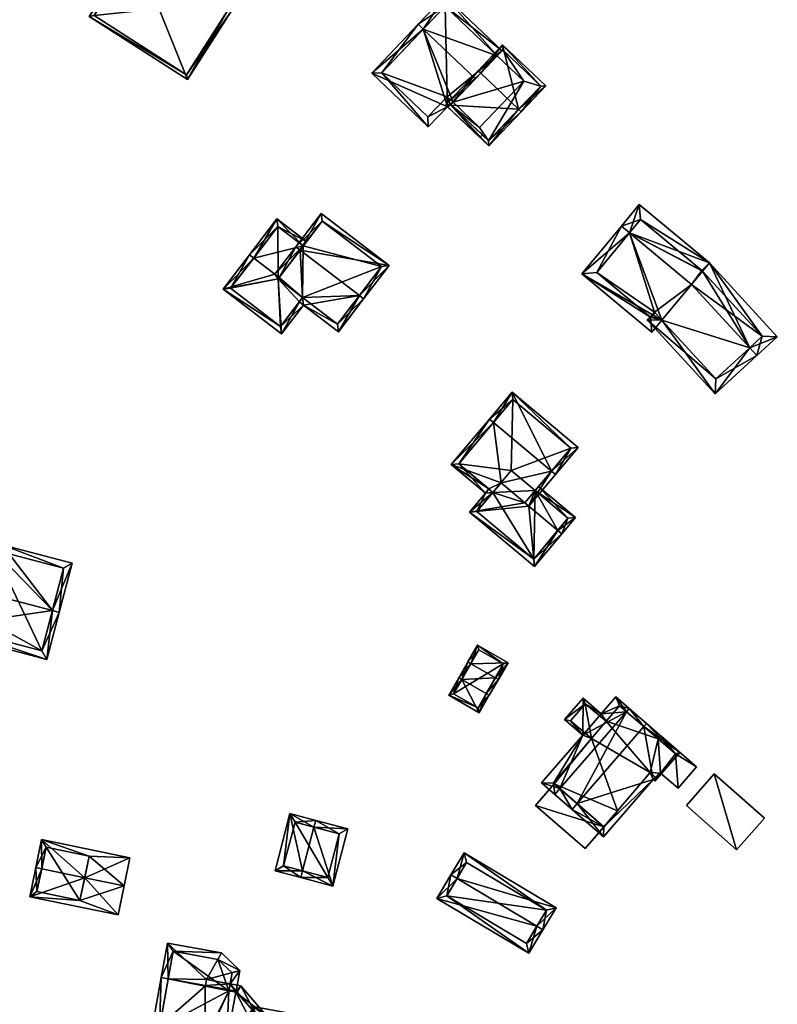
# Model space of a CAD drawing. Header units: inches. Extents: x 2685601 to 2690022, y 1235992 to 1239010.
# Tile 235 of 256: x 2688657 to 2688763, y 1238351 to 1238490. Entities that reach past the tile are written whole.
import ezdxf

# ---------------------------------------------------------------- set-up
doc = ezdxf.new("R2010")
doc.units = ezdxf.units.IN
doc.header["$MEASUREMENT"] = 0
doc.layers.add('Gebaeude Einzelhaus', color=10, linetype='Continuous')
doc.layers.add('Offenes Gebaeude', color=10, linetype='Continuous')

msp = doc.modelspace()

# ---------------------------------------------------------------- meshes
at = {"layer": 'Gebaeude Einzelhaus'}
mesh = msp.add_polyface(dxfattribs=at)
corners = [(2688673.098, 1238499.68, 509.58), (2688666.568, 1238490.429, 504.681), (2688680.408, 1238481.55, 504.681), (2688672.676, 1238499.951, 509.579), (2688686.096, 1238491.343, 509.58), (2688686.516, 1238491.073, 509.58), (2688687.631, 1238492.81, 504.681), (2688673.791, 1238501.689, 504.681), (2688680.256, 1238482.241, 504.897), (2688686.94, 1238492.659, 505.868), (2688673.943, 1238500.998, 505.866), (2688667.259, 1238490.58, 504.898), (2688686.94, 1238492.659, 497.713), (2688673.943, 1238500.998, 497.713), (2688667.259, 1238490.58, 497.713), (2688680.256, 1238482.241, 497.713)]
mesh.append_faces([[corners[k] for k in face] for face in [(11, 8, 1), (0, 11, 3), (10, 0, 3), (3, 11, 1), (7, 10, 3), (9, 10, 6), (6, 10, 7), (8, 4, 5), (5, 4, 9), (5, 9, 6), (1, 8, 2), (2, 8, 5), (0, 7, 3), (5, 6, 4), (4, 6, 0), (0, 6, 7), (0, 2, 4), (4, 2, 5), (3, 1, 0), (0, 1, 2)]], dxfattribs={"color": 13})
mesh.append_faces([[corners[k] for k in face] for face in [(12, 15, 14), (12, 14, 13), (8, 15, 12), (8, 12, 4), (4, 12, 9), (14, 15, 8), (11, 14, 8), (13, 14, 11), (0, 13, 11), (10, 13, 0), (12, 13, 10), (9, 12, 10)]], dxfattribs={"color": 41})
mesh = msp.add_polyface(dxfattribs=at)
corners = [(2688713.6, 1238488.645, 510.992), (2688720.93, 1238481.672, 510.992), (2688724, 1238484.899, 508.541), (2688716.635, 1238493.286, 507.991), (2688724.69, 1238485.624, 507.991), (2688712.875, 1238489.335, 510.992), (2688717.006, 1238477.735, 509.236), (2688706.334, 1238482.458, 507.991), (2688714.295, 1238474.885, 507.991), (2688717.445, 1238478.008, 509.394), (2688721.571, 1238473.394, 509.236), (2688717.79, 1238478.37, 509.552), (2688721.915, 1238473.756, 509.394), (2688716.67, 1238491.873, 508.541), (2688714.26, 1238476.299, 508.308), (2688716.971, 1238479.149, 509.552), (2688707.748, 1238482.493, 508.307), (2688716.67, 1238491.873, 499.692), (2688724, 1238484.899, 499.692), (2688707.748, 1238482.493, 499.692), (2688714.26, 1238476.299, 499.692), (2688716.971, 1238479.149, 499.692), (2688717.79, 1238478.37, 499.692), (2688727.746, 1238481.336, 499.692), (2688721.536, 1238474.806, 499.692)]
mesh.append_faces([[corners[k] for k in face] for face in [(10, 9, 12), (9, 15, 11), (16, 5, 0), (16, 7, 5), (14, 8, 16), (16, 8, 7), (10, 6, 9), (9, 6, 15), (15, 6, 14), (14, 6, 8), (4, 13, 3), (3, 13, 5), (5, 13, 0), (4, 2, 13), (0, 11, 1), (9, 10, 12), (0, 6, 11), (11, 6, 9), (9, 6, 10), (5, 7, 0), (0, 7, 6), (6, 7, 8), (0, 3, 5), (0, 2, 3), (3, 2, 4), (0, 1, 2)]], dxfattribs={"color": 13})
mesh.append_faces([[corners[k] for k in face] for face in [(18, 21, 17), (17, 21, 19), (19, 21, 20), (18, 22, 21), (18, 23, 22), (22, 23, 24), (21, 22, 15), (15, 22, 11), (15, 14, 21), (21, 14, 20), (14, 16, 20), (20, 16, 19), (0, 19, 16), (0, 17, 19), (0, 13, 17), (17, 2, 18), (17, 13, 2)]], dxfattribs={"color": 41})
mesh = msp.add_polyface(dxfattribs=at)
corners = [(2688721.68, 1238482.46, 512.099), (2688724.769, 1238486.431, 509.255), (2688721.319, 1238482.804, 512.099), (2688727.022, 1238477.378, 512.099), (2688730.835, 1238480.661, 509.255), (2688727.384, 1238477.034, 512.099), (2688716.739, 1238477.99, 509.255), (2688722.805, 1238472.219, 509.255), (2688730.128, 1238480.644, 509.539), (2688724.786, 1238485.725, 509.539), (2688717.445, 1238478.008, 509.469), (2688722.788, 1238472.926, 509.469), (2688724.786, 1238485.725, 499.692), (2688730.128, 1238480.644, 499.692), (2688717.79, 1238478.37, 509.552), (2688717.445, 1238478.008, 509.394), (2688724, 1238484.899, 508.541), (2688720.93, 1238481.672, 510.992), (2688724, 1238484.899, 499.692), (2688717.79, 1238478.37, 499.692), (2688717.445, 1238478.008, 499.692), (2688722.788, 1238472.926, 499.692), (2688721.536, 1238474.806, 499.692), (2688727.746, 1238481.336, 499.692)]
mesh.append_faces([[corners[k] for k in face] for face in [(11, 3, 5), (5, 3, 8), (10, 11, 7), (7, 11, 5), (6, 10, 7), (0, 10, 2), (9, 0, 2), (2, 10, 6), (8, 9, 1), (1, 9, 2), (5, 8, 4), (4, 8, 1), (3, 7, 5), (2, 6, 0), (0, 6, 3), (3, 6, 7), (4, 3, 5), (4, 1, 3), (3, 1, 0), (0, 1, 2)]], dxfattribs={"color": 13})
mesh.append_faces([[corners[k] for k in face] for face in [(13, 23, 12), (12, 23, 18), (22, 20, 19), (13, 21, 23), (23, 21, 22), (22, 21, 20), (8, 11, 13), (13, 11, 21), (8, 3, 11), (11, 15, 21), (21, 15, 20), (11, 10, 15), (15, 19, 20), (15, 14, 19), (16, 12, 18), (16, 9, 12), (14, 0, 17), (17, 0, 16), (16, 0, 9), (15, 10, 14), (14, 10, 0), (9, 8, 12), (12, 8, 13)]], dxfattribs={"color": 41})
mesh = msp.add_polyface(dxfattribs=at)
corners = [(2688742.644, 1238459.972, 513.772), (2688753.878, 1238455.766, 512.192), (2688744.008, 1238463.963, 512.192), (2688752.911, 1238454.602, 512.799), (2688741.49, 1238460.93, 513.772), (2688751.36, 1238452.734, 513.772), (2688759.56, 1238443.815, 513.772), (2688760.575, 1238442.711, 513.772), (2688763.45, 1238445.355, 512.192), (2688744.204, 1238461.85, 512.793), (2688761.331, 1238445.444, 512.799), (2688752.844, 1238454.675, 512.793), (2688747.182, 1238447.702, 511.168), (2688735.911, 1238454.213, 510.296), (2688745.783, 1238446.016, 510.296), (2688738.024, 1238454.409, 510.893), (2688745.586, 1238448.129, 510.893), (2688746.158, 1238448.816, 511.249), (2688746.232, 1238448.736, 511.168), (2688745.632, 1238448.185, 510.841), (2688745.586, 1238448.129, 510.812), (2688745.128, 1238447.721, 510.566), (2688745.579, 1238448.135, 510.812), (2688754.7, 1238437.31, 510.566), (2688754.789, 1238439.429, 511.168), (2688759.56, 1238443.815, 499.621), (2688761.331, 1238445.444, 499.621), (2688752.844, 1238454.675, 499.621), (2688744.204, 1238461.85, 499.621), (2688742.644, 1238459.972, 499.621), (2688751.36, 1238452.734, 499.621), (2688738.024, 1238454.409, 499.621), (2688745.586, 1238448.129, 499.621), (2688746.158, 1238448.816, 499.621), (2688747.182, 1238447.702, 499.621), (2688754.789, 1238439.429, 499.621)]
mesh.append_faces([[corners[k] for k in face] for face in [(20, 21, 22), (21, 24, 23), (23, 24, 7), (7, 24, 6), (20, 12, 21), (21, 12, 24), (20, 19, 12), (12, 19, 18), (12, 6, 5), (12, 23, 6), (6, 23, 7), (12, 21, 23), (12, 20, 21), (21, 20, 22), (12, 19, 20), (12, 18, 19), (13, 16, 14), (14, 16, 12), (12, 16, 17), (4, 15, 13), (13, 15, 16), (4, 0, 15), (0, 12, 5), (4, 13, 0), (0, 13, 12), (12, 13, 14), (7, 10, 8), (6, 10, 7), (4, 9, 0), (2, 9, 4), (11, 9, 1), (3, 11, 1), (10, 3, 1), (8, 10, 1), (1, 9, 2), (6, 3, 5), (6, 1, 3), (6, 8, 1), (6, 7, 8), (3, 0, 5), (0, 2, 4), (3, 1, 0), (0, 1, 2)]], dxfattribs={"color": 13})
mesh.append_faces([[corners[k] for k in face] for face in [(34, 25, 35), (34, 30, 25), (6, 24, 25), (25, 24, 35), (12, 35, 24), (12, 34, 35), (29, 33, 31), (31, 33, 32), (29, 30, 33), (33, 30, 34), (12, 33, 34), (12, 17, 33), (17, 20, 33), (33, 20, 32), (17, 16, 20), (31, 20, 15), (15, 20, 16), (31, 32, 20), (15, 29, 31), (15, 0, 29), (27, 29, 28), (27, 30, 29), (27, 26, 30), (30, 26, 25), (0, 9, 29), (29, 9, 28), (9, 11, 28), (28, 11, 27), (3, 27, 11), (3, 26, 27), (3, 10, 26), (10, 25, 26), (10, 6, 25)]], dxfattribs={"color": 41})
mesh = msp.add_polyface(dxfattribs=at)
corners = [(2688696.702, 1238458.151, 502.668), (2688697.158, 1238458.746, 502.328), (2688692.996, 1238461.934, 502.328), (2688689.726, 1238456.43, 505.21), (2688689.131, 1238456.886, 505.21), (2688692.697, 1238454.156, 505.209), (2688693.292, 1238453.7, 505.21), (2688685.42, 1238452.04, 502.441), (2688693.149, 1238453.513, 505.103), (2688693.629, 1238445.753, 502.441), (2688696.147, 1238450.272, 504.762), (2688696.741, 1238449.816, 504.763), (2688696.602, 1238450.868, 505.103), (2688686.471, 1238452.18, 502.781), (2688693.49, 1238446.804, 502.781), (2688693.136, 1238460.883, 502.668), (2688696.603, 1238450.868, 494.878), (2688693.49, 1238446.804, 494.878), (2688693.136, 1238460.883, 494.878), (2688696.702, 1238458.151, 494.878), (2688686.471, 1238452.18, 494.878), (2688693.149, 1238453.513, 494.878)]
mesh.append_faces([[corners[k] for k in face] for face in [(15, 1, 0), (15, 2, 1), (15, 4, 2), (15, 3, 4), (9, 14, 11), (11, 14, 10), (13, 4, 3), (9, 7, 14), (14, 7, 13), (13, 7, 4), (5, 8, 6), (8, 10, 12), (8, 9, 10), (10, 9, 11), (3, 7, 5), (5, 7, 8), (8, 7, 9), (3, 4, 7), (0, 5, 6), (0, 3, 5), (0, 2, 3), (3, 2, 4), (0, 1, 2)]], dxfattribs={"color": 13})
mesh.append_faces([[corners[k] for k in face] for face in [(19, 21, 18), (18, 21, 20), (20, 21, 17), (17, 21, 16), (14, 13, 17), (17, 13, 20), (3, 20, 13), (3, 18, 20), (3, 15, 18), (18, 0, 19), (18, 15, 0), (10, 16, 12), (10, 14, 16), (16, 14, 17)]], dxfattribs={"color": 41})
mesh = msp.add_polyface(dxfattribs=at)
corners = [(2688693.292, 1238453.7, 505.21), (2688695.656, 1238458.02, 507.417), (2688692.697, 1238454.156, 505.209), (2688696.252, 1238457.564, 507.417), (2688696.602, 1238450.868, 505.103), (2688693.149, 1238453.513, 505.103), (2688696.741, 1238449.816, 504.763), (2688696.147, 1238450.272, 504.762), (2688704.603, 1238451.169, 507.417), (2688701.639, 1238446.066, 504.762), (2688705.198, 1238450.713, 507.417), (2688708.776, 1238455.386, 504.762), (2688699.235, 1238462.693, 504.762), (2688707.725, 1238455.246, 505.1), (2688699.375, 1238461.641, 505.1), (2688701.499, 1238447.118, 505.102), (2688701.499, 1238447.118, 494.878), (2688707.725, 1238455.246, 494.878), (2688699.375, 1238461.641, 494.878), (2688696.702, 1238458.151, 502.668), (2688696.702, 1238458.151, 494.878), (2688696.603, 1238450.868, 494.878), (2688693.149, 1238453.513, 494.878)]
mesh.append_faces([[corners[k] for k in face] for face in [(4, 6, 7), (4, 15, 6), (6, 15, 9), (9, 15, 10), (10, 15, 8), (2, 1, 0), (0, 1, 3), (11, 14, 12), (12, 14, 1), (1, 14, 3), (10, 13, 11), (11, 13, 14), (10, 8, 13), (3, 12, 1), (10, 11, 8), (8, 11, 3), (3, 11, 12), (8, 9, 10), (8, 6, 9), (3, 4, 8), (8, 4, 6), (6, 4, 7), (3, 0, 4), (4, 0, 5), (3, 1, 0), (0, 1, 2)]], dxfattribs={"color": 13})
mesh.append_faces([[corners[k] for k in face] for face in [(17, 20, 18), (17, 21, 20), (20, 21, 22), (17, 16, 21), (16, 15, 21), (21, 15, 4), (3, 19, 0), (19, 18, 20), (3, 14, 19), (19, 14, 18), (14, 13, 18), (18, 13, 17), (13, 16, 17), (13, 15, 16), (13, 8, 15)]], dxfattribs={"color": 41})
mesh = msp.add_polyface(dxfattribs=at)
corners = [(2688723.479, 1238433.296, 507.315), (2688726.1, 1238437.58, 504.153), (2688722.905, 1238433.778, 507.315), (2688731.641, 1238426.44, 507.315), (2688735.409, 1238429.76, 504.153), (2688732.215, 1238425.958, 507.315), (2688717.544, 1238427.394, 504.153), (2688722.828, 1238423.934, 504.437), (2688722.346, 1238423.361, 504.153), (2688724.55, 1238424.817, 505.115), (2688723.402, 1238423.452, 504.437), (2688727.909, 1238421.996, 505.114), (2688728.483, 1238421.514, 505.114), (2688734.353, 1238429.668, 504.63), (2688726.191, 1238436.524, 504.631), (2688718.6, 1238427.486, 504.437), (2688726.191, 1238436.524, 493.914), (2688734.353, 1238429.668, 493.914), (2688718.6, 1238427.486, 493.914), (2688723.402, 1238423.452, 493.914), (2688729.337, 1238423.696, 503.333), (2688729.337, 1238423.696, 493.914), (2688725.978, 1238426.518, 493.914)]
mesh.append_faces([[corners[k] for k in face] for face in [(5, 12, 3), (3, 12, 11), (8, 15, 7), (15, 2, 0), (8, 6, 15), (15, 6, 2), (1, 14, 2), (2, 14, 0), (4, 13, 1), (1, 13, 14), (4, 5, 13), (13, 5, 3), (3, 12, 5), (3, 11, 12), (0, 9, 3), (3, 9, 11), (9, 7, 10), (0, 6, 9), (9, 6, 7), (7, 6, 8), (0, 2, 6), (4, 3, 5), (4, 1, 3), (3, 1, 0), (0, 1, 2)]], dxfattribs={"color": 13})
mesh.append_faces([[corners[k] for k in face] for face in [(17, 22, 16), (16, 22, 18), (18, 22, 19), (17, 21, 22), (17, 20, 21), (20, 3, 11), (17, 13, 20), (20, 13, 3), (7, 19, 10), (7, 18, 19), (7, 15, 18), (15, 16, 18), (0, 14, 15), (15, 14, 16), (14, 13, 16), (16, 13, 17)]], dxfattribs={"color": 41})
mesh = msp.add_polyface(dxfattribs=at)
corners = [(2688728.483, 1238421.514, 505.114), (2688720.101, 1238420.689, 502.831), (2688729.238, 1238413.014, 502.831), (2688727.909, 1238421.996, 505.114), (2688723.402, 1238423.452, 504.437), (2688722.346, 1238423.361, 504.153), (2688732.537, 1238418.108, 505.115), (2688733.111, 1238417.626, 505.115), (2688724.55, 1238424.817, 505.115), (2688722.828, 1238423.934, 504.437), (2688729.337, 1238423.696, 503.333), (2688735.021, 1238419.9, 502.732), (2688729.819, 1238424.27, 502.732), (2688733.965, 1238419.808, 503.334), (2688721.158, 1238420.78, 503.115), (2688729.145, 1238414.07, 503.115), (2688733.965, 1238419.808, 493.914), (2688729.337, 1238423.696, 493.914), (2688723.402, 1238423.452, 493.914), (2688721.158, 1238420.78, 493.914), (2688729.145, 1238414.07, 493.914), (2688725.978, 1238426.518, 493.914)]
mesh.append_faces([[corners[k] for k in face] for face in [(1, 15, 2), (2, 15, 7), (7, 15, 6), (5, 14, 1), (1, 14, 15), (5, 4, 14), (5, 9, 4), (7, 13, 11), (11, 13, 12), (12, 13, 10), (7, 6, 13), (6, 10, 0), (0, 10, 3), (7, 11, 6), (6, 11, 10), (10, 11, 12), (5, 4, 9), (4, 3, 8), (0, 2, 6), (6, 2, 7), (5, 1, 4), (4, 1, 3), (3, 1, 0), (0, 1, 2)]], dxfattribs={"color": 13})
mesh.append_faces([[corners[k] for k in face] for face in [(17, 18, 21), (16, 20, 17), (17, 20, 18), (18, 20, 19), (13, 15, 16), (16, 15, 20), (13, 6, 15), (15, 14, 20), (20, 14, 19), (19, 14, 18), (18, 14, 4), (10, 16, 17), (10, 13, 16)]], dxfattribs={"color": 41})
mesh = msp.add_polyface(dxfattribs=at)
corners = [(2688646.851, 1238414.803, 497.502), (2688645.824, 1238410.9, 498.838), (2688646.791, 1238410.646, 498.838), (2688653.08, 1238415.362, 496.799), (2688661.372, 1238406.81, 498.838), (2688647.818, 1238414.549, 497.502), (2688664.16, 1238413.481, 496.468), (2688662.339, 1238406.556, 498.838), (2688654.3, 1238416.074, 496.469), (2688653.334, 1238416.328, 496.468), (2688648.358, 1238416.603, 496.799), (2688644.084, 1238404.283, 496.468), (2688660.599, 1238399.94, 496.468), (2688662.939, 1238412.769, 496.799), (2688645.305, 1238404.995, 496.814), (2688659.886, 1238401.161, 496.814), (2688662.939, 1238412.769, 485.577), (2688653.079, 1238415.362, 485.577), (2688646.27, 1238408.666, 495.189), (2688645.305, 1238404.995, 485.577), (2688646.27, 1238408.666, 485.577), (2688659.886, 1238401.161, 485.577), (2688648.358, 1238416.603, 485.577)]
mesh.append_faces([[corners[k] for k in face] for face in [(12, 15, 7), (7, 15, 4), (1, 14, 11), (11, 14, 12), (12, 14, 15), (1, 2, 14), (13, 7, 4), (13, 6, 7), (3, 8, 13), (13, 8, 6), (3, 9, 8), (0, 2, 1), (0, 5, 2), (4, 12, 7), (1, 11, 2), (2, 11, 4), (4, 11, 12), (5, 3, 10), (3, 8, 9), (3, 4, 8), (8, 4, 6), (6, 4, 7), (0, 2, 5), (5, 2, 3), (3, 2, 4), (0, 1, 2)]], dxfattribs={"color": 13})
mesh.append_faces([[corners[k] for k in face] for face in [(17, 20, 22), (16, 21, 17), (17, 21, 20), (20, 21, 19), (13, 4, 16), (16, 4, 21), (21, 4, 15), (15, 14, 21), (21, 14, 19), (19, 18, 20), (18, 2, 5), (19, 14, 18), (18, 14, 2), (16, 3, 13), (16, 17, 3)]], dxfattribs={"color": 41})
mesh = msp.add_polyface(dxfattribs=at)
corners = [(2688719.033, 1238397.114, 495.632), (2688718.6, 1238397.363, 495.632), (2688717.191, 1238394.919, 494.999), (2688721.488, 1238392.444, 494.999), (2688722.463, 1238395.136, 495.632), (2688722.896, 1238394.886, 495.632), (2688719.883, 1238399.588, 497.107), (2688723.745, 1238397.361, 497.107), (2688720.315, 1238399.339, 497.107), (2688724.178, 1238397.111, 497.107), (2688725.544, 1238399.481, 495.421), (2688721.248, 1238401.958, 495.421), (2688721.304, 1238393.126, 495.111), (2688717.874, 1238395.103, 495.111), (2688724.861, 1238399.298, 495.729), (2688721.431, 1238401.275, 495.729), (2688721.304, 1238393.126, 489.914), (2688724.861, 1238399.298, 489.914), (2688721.431, 1238401.275, 489.914), (2688717.874, 1238395.103, 489.914)]
mesh.append_faces([[corners[k] for k in face] for face in [(0, 13, 1), (8, 0, 1), (15, 8, 6), (6, 8, 1), (14, 15, 11), (11, 15, 6), (10, 14, 11), (7, 14, 9), (4, 7, 9), (9, 14, 10), (5, 12, 4), (5, 4, 9), (3, 12, 5), (13, 12, 2), (1, 13, 2), (2, 12, 3), (8, 11, 6), (9, 10, 7), (7, 10, 8), (8, 10, 11), (7, 4, 9), (9, 4, 5), (6, 0, 8), (8, 0, 7), (7, 0, 4), (6, 1, 0), (0, 3, 4), (4, 3, 5), (0, 2, 3), (0, 1, 2)]], dxfattribs={"color": 13})
mesh.append_faces([[corners[k] for k in face] for face in [(17, 19, 18), (17, 16, 19), (12, 13, 16), (16, 13, 19), (0, 19, 13), (0, 18, 19), (8, 15, 0), (0, 15, 18), (15, 14, 18), (18, 14, 17), (7, 4, 14), (14, 4, 17), (17, 4, 16), (16, 4, 12)]], dxfattribs={"color": 41})
mesh = msp.add_polyface(dxfattribs=at)
corners = [(2688742.214, 1238392.577, 502.251), (2688740.719, 1238394.663, 500.828), (2688738.645, 1238392.276, 500.828), (2688742.604, 1238393.026, 502.251), (2688736.05, 1238389.288, 500.828), (2688736.09, 1238394.495, 498.901), (2688733.495, 1238391.506, 498.901), (2688732.811, 1238381.749, 502.251), (2688730.221, 1238382.576, 500.828), (2688732.108, 1238380.939, 502.251), (2688734.544, 1238378.824, 504.937), (2688735.258, 1238379.646, 504.937), (2688744.667, 1238390.48, 504.937), (2688745.04, 1238390.91, 504.937), (2688738.965, 1238374.984, 501.053), (2688745.959, 1238383.036, 501.055), (2688749.719, 1238386.848, 500.828), (2688746.215, 1238382.814, 500.828), (2688739.039, 1238376.398, 501.631), (2688745.55, 1238384, 501.679), (2688746.44, 1238383.224, 500.894), (2688749.128, 1238386.669, 501.046), (2688741.25, 1238393.4, 501.529), (2688739.35, 1238391.25, 501.515), (2688736.4, 1238393.7, 499.331), (2688734.35, 1238391.3, 499.346), (2688737.3, 1238388.8, 501.548), (2688731.926, 1238382.509, 501.586), (2688732.031, 1238382.418, 496.686), (2688739.039, 1238376.398, 496.686), (2688731.926, 1238382.509, 489.604), (2688732.031, 1238382.418, 489.604), (2688740.956, 1238378.636, 496.686), (2688745.55, 1238384, 489.604), (2688740.956, 1238378.636, 489.604), (2688746.44, 1238383.224, 489.604), (2688747.004, 1238383.946, 498.738), (2688747.004, 1238383.946, 489.604), (2688749.128, 1238386.669, 498.738), (2688746.682, 1238388.759, 498.738), (2688741.25, 1238393.4, 489.604), (2688746.682, 1238388.759, 489.604), (2688739.35, 1238391.25, 489.604), (2688736.4, 1238393.7, 489.604), (2688734.35, 1238391.3, 489.604), (2688737.3, 1238388.8, 489.604), (2688739.039, 1238376.398, 489.604), (2688749.128, 1238386.669, 489.604)]
mesh.append_faces([[corners[k] for k in face] for face in [(4, 27, 8), (8, 27, 9), (9, 27, 7), (4, 26, 27), (6, 25, 4), (4, 25, 26), (2, 24, 5), (5, 24, 6), (6, 24, 25), (2, 23, 24), (3, 22, 1), (1, 22, 2), (2, 22, 23), (3, 0, 22), (13, 12, 3), (3, 12, 0), (20, 21, 16), (16, 21, 13), (13, 21, 12), (20, 15, 19), (15, 20, 17), (17, 20, 16), (10, 18, 14), (14, 18, 15), (15, 18, 19), (10, 11, 18), (9, 7, 10), (10, 7, 11), (16, 15, 17), (12, 16, 13), (11, 15, 12), (12, 15, 16), (10, 14, 11), (11, 14, 15), (0, 12, 3), (3, 12, 13), (7, 11, 0), (0, 11, 12), (9, 10, 7), (7, 10, 11), (7, 8, 9), (0, 4, 7), (7, 4, 8), (4, 5, 6), (0, 2, 4), (4, 2, 5), (3, 1, 0), (0, 1, 2)]], dxfattribs={"color": 13})
mesh.append_faces([[corners[k] for k in face] for face in [(37, 41, 47), (41, 42, 40), (42, 45, 43), (43, 45, 44), (45, 31, 30), (45, 34, 31), (31, 34, 46), (35, 33, 37), (37, 33, 41), (41, 33, 42), (42, 33, 45), (45, 33, 34), (27, 26, 30), (30, 26, 45), (26, 25, 45), (45, 25, 44), (25, 24, 44), (44, 24, 43), (24, 42, 43), (24, 23, 42), (23, 40, 42), (23, 22, 40), (12, 39, 0), (0, 39, 22), (22, 39, 40), (40, 39, 41), (12, 21, 39), (39, 21, 38), (21, 36, 38), (36, 35, 37), (21, 20, 36), (36, 20, 35), (20, 33, 35), (20, 19, 33), (33, 32, 34), (32, 18, 29), (33, 19, 32), (32, 19, 18), (28, 30, 31), (28, 27, 30), (18, 7, 29), (29, 7, 28), (28, 7, 27), (18, 11, 7)]], dxfattribs={"color": 41})
mesh = msp.add_polyface(dxfattribs=at)
corners = [(2688749.128, 1238386.669, 498.738), (2688749.473, 1238381.803, 498.738), (2688752.076, 1238384.8, 498.738), (2688747.004, 1238383.946, 498.738), (2688747.041, 1238389.173, 498.738), (2688746.682, 1238388.759, 498.738), (2688752.076, 1238384.8, 489.604), (2688749.473, 1238381.803, 489.604), (2688747.041, 1238389.173, 489.604), (2688746.682, 1238388.759, 489.604), (2688747.004, 1238383.946, 489.604), (2688749.128, 1238386.669, 489.604)]
mesh.append_faces([[corners[k] for k in face] for face in [(0, 4, 5), (0, 2, 4), (3, 1, 0), (0, 1, 2)]], dxfattribs={"color": 13})
mesh.append_faces([[corners[k] for k in face] for face in [(7, 11, 6), (6, 11, 8), (8, 11, 9), (7, 10, 11), (1, 3, 7), (7, 3, 10), (5, 4, 9), (9, 4, 8), (4, 2, 8), (8, 2, 6), (2, 1, 6), (6, 1, 7)]], dxfattribs={"color": 41})
mesh = msp.add_polyface(dxfattribs=at)
corners = [(2688739.039, 1238376.398, 496.686), (2688736.414, 1238373.31, 496.686), (2688741.004, 1238378.594, 496.686), (2688729.406, 1238379.396, 496.686), (2688740.956, 1238378.636, 496.686), (2688732.031, 1238382.418, 496.686), (2688741.004, 1238378.594, 489.604), (2688740.956, 1238378.636, 489.604), (2688729.406, 1238379.396, 489.604), (2688732.031, 1238382.418, 489.604), (2688736.414, 1238373.31, 489.604), (2688739.039, 1238376.398, 489.604)]
mesh.append_faces([[corners[k] for k in face] for face in [(3, 0, 5), (0, 2, 4), (3, 1, 0), (0, 1, 2)]], dxfattribs={"color": 13})
mesh.append_faces([[corners[k] for k in face] for face in [(9, 11, 8), (8, 11, 10), (10, 11, 6), (6, 11, 7), (2, 1, 6), (6, 1, 10), (1, 3, 10), (10, 3, 8), (8, 5, 9), (8, 3, 5), (2, 6, 4), (4, 6, 7)]], dxfattribs={"color": 41})
mesh = msp.add_polyface(dxfattribs=at)
corners = [(2688696.593, 1238370.191, 496.638), (2688694.823, 1238378.23, 495.532), (2688692.716, 1238370.171, 495.532), (2688698.195, 1238376.315, 496.638), (2688698.448, 1238377.283, 496.638), (2688696.34, 1238369.224, 496.638), (2688700.87, 1238368.04, 495.089), (2688702.976, 1238376.098, 495.089), (2688693.936, 1238370.886, 495.827), (2688700.155, 1238369.26, 495.42), (2688701.756, 1238375.384, 495.42), (2688695.538, 1238377.01, 495.827), (2688701.756, 1238375.384, 488.927), (2688695.538, 1238377.01, 488.927), (2688693.936, 1238370.886, 488.927), (2688700.155, 1238369.26, 488.926)]
mesh.append_faces([[corners[k] for k in face] for face in [(11, 8, 1), (3, 11, 4), (10, 3, 4), (4, 11, 1), (7, 10, 4), (6, 9, 10), (6, 10, 7), (0, 9, 5), (8, 0, 5), (5, 9, 6), (1, 8, 2), (2, 8, 5), (3, 7, 4), (5, 6, 0), (0, 6, 3), (3, 6, 7), (0, 2, 5), (4, 1, 3), (3, 1, 0), (0, 1, 2)]], dxfattribs={"color": 13})
mesh.append_faces([[corners[k] for k in face] for face in [(13, 15, 14), (12, 15, 13), (10, 15, 12), (9, 15, 10), (14, 15, 0), (0, 15, 9), (8, 14, 0), (13, 14, 8), (11, 13, 8), (12, 13, 3), (3, 13, 11), (10, 12, 3)]], dxfattribs={"color": 41})
mesh = msp.add_polyface(dxfattribs=at)
corners = [(2688659.867, 1238370.457, 495.877), (2688659.841, 1238374.583, 493.349), (2688659.029, 1238370.629, 495.877), (2688665.919, 1238369.214, 495.877), (2688672.286, 1238372.026, 493.349), (2688671.474, 1238368.073, 495.877), (2688658.186, 1238366.528, 493.349), (2688670.631, 1238363.971, 493.349), (2688660.5, 1238373.5, 493.93), (2688666.55, 1238372.25, 493.935), (2688659.2, 1238367.25, 493.899), (2688665.25, 1238366, 493.895), (2688665.25, 1238366, 487.981), (2688666.55, 1238372.25, 487.981), (2688660.5, 1238373.5, 487.981), (2688659.2, 1238367.25, 487.981)]
mesh.append_faces([[corners[k] for k in face] for face in [(3, 9, 5), (11, 3, 5), (5, 9, 4), (7, 11, 5), (6, 10, 11), (6, 11, 7), (0, 10, 2), (8, 0, 2), (2, 10, 6), (9, 8, 1), (4, 9, 1), (1, 8, 2), (3, 7, 5), (2, 6, 0), (0, 6, 3), (3, 6, 7), (4, 3, 5), (4, 1, 3), (3, 1, 0), (0, 1, 2)]], dxfattribs={"color": 13})
mesh.append_faces([[corners[k] for k in face] for face in [(12, 15, 14), (12, 14, 13), (11, 15, 12), (10, 15, 11), (14, 15, 0), (0, 15, 10), (8, 14, 0), (13, 14, 8), (9, 13, 8), (12, 13, 3), (3, 13, 9), (11, 12, 3)]], dxfattribs={"color": 41})
mesh = msp.add_polyface(dxfattribs=at)
corners = [(2688729.581, 1238362.378, 499.161), (2688728.473, 1238358.571, 496.159), (2688730.44, 1238361.865, 499.161), (2688715.523, 1238366.309, 496.159), (2688718.349, 1238369.09, 499.161), (2688717.49, 1238369.603, 499.161), (2688732.298, 1238364.975, 496.159), (2688719.348, 1238372.713, 496.159), (2688728.128, 1238359.943, 496.942), (2688716.894, 1238366.654, 496.941), (2688730.926, 1238364.63, 496.988), (2688719.694, 1238371.341, 496.988), (2688730.926, 1238364.63, 489.181), (2688728.128, 1238359.943, 489.181), (2688719.694, 1238371.341, 489.181), (2688716.894, 1238366.654, 489.181)]
mesh.append_faces([[corners[k] for k in face] for face in [(4, 9, 5), (11, 4, 5), (5, 9, 3), (10, 11, 7), (7, 11, 5), (6, 10, 7), (2, 8, 0), (0, 10, 2), (2, 10, 6), (9, 8, 1), (3, 9, 1), (1, 8, 2), (4, 7, 5), (0, 6, 4), (4, 6, 7), (0, 2, 6), (3, 4, 5), (3, 0, 4), (3, 1, 0), (0, 1, 2)]], dxfattribs={"color": 13})
mesh.append_faces([[corners[k] for k in face] for face in [(12, 15, 14), (12, 13, 15), (8, 9, 13), (13, 9, 15), (9, 14, 15), (4, 11, 9), (9, 11, 14), (11, 10, 14), (14, 10, 12), (10, 8, 12), (12, 8, 13), (10, 0, 8)]], dxfattribs={"color": 41})
mesh = msp.add_polyface(dxfattribs=at)
corners = [(2688682.905, 1238353.948, 498.23), (2688676.708, 1238355.154, 498.3), (2688675.286, 1238347.299, 491.558), (2688682.813, 1238345.937, 491.558), (2688685.904, 1238345.915, 492.005), (2688685.81, 1238345.394, 491.558), (2688686.225, 1238353.302, 498.192), (2688687.206, 1238353.111, 498.181), (2688677.692, 1238354.976, 498.3), (2688682.919, 1238354.024, 498.296), (2688682.92, 1238354.029, 498.3), (2688686.248, 1238353.427, 498.3), (2688687.758, 1238356.155, 495.344), (2688683.073, 1238354.875, 497.441), (2688686.401, 1238354.273, 497.44), (2688685.159, 1238358.651, 493.349), (2688677.589, 1238360.021, 493.349), (2688687.231, 1238353.249, 498.3), (2688686.223, 1238353.289, 498.181), (2688684.684, 1238357.721, 494.35), (2688678.395, 1238358.859, 494.35), (2688686.678, 1238355.805, 495.882), (2688676.449, 1238348.105, 492.403), (2688683.071, 1238346.904, 492.4), (2688689.591, 1238351.089, 493.349), (2688690.025, 1238349.994, 494.31), (2688691.585, 1238349.712, 494.31), (2688689.503, 1238350.602, 493.824), (2688693.393, 1238348.424, 495.218), (2688692.56, 1238348.575, 495.218), (2688694.723, 1238350.16, 493.349), (2688694.376, 1238348.246, 495.218), (2688688.491, 1238345.012, 491.644), (2688688.311, 1238344.016, 490.789), (2688693.443, 1238343.088, 490.789), (2688689.245, 1238349.175, 495.218), (2688693.56, 1238349.354, 494.31), (2688692.636, 1238344.25, 491.634), (2688688.566, 1238344.986, 491.634), (2688691.585, 1238349.712, 496.016), (2688687.904, 1238354.001, 499.026), (2688686.401, 1238354.273, 499.026), (2688683.073, 1238354.875, 499.026), (2688687.376, 1238353.08, 498.181), (2688690.025, 1238349.994, 496.016), (2688687.206, 1238353.111, 482.267), (2688686.223, 1238353.289, 482.267), (2688686.678, 1238355.805, 482.267), (2688684.684, 1238357.721, 482.267), (2688678.395, 1238358.859, 482.267), (2688676.449, 1238348.105, 482.267), (2688683.071, 1238346.904, 482.267), (2688685.904, 1238345.915, 482.267), (2688688.491, 1238345.012, 488.674), (2688688.566, 1238344.986, 488.674), (2688692.636, 1238344.25, 488.674), (2688693.393, 1238348.424, 488.674), (2688693.56, 1238349.354, 488.674), (2688690.025, 1238349.994, 488.674), (2688689.503, 1238350.602, 488.674), (2688690.025, 1238349.994, 482.267), (2688688.566, 1238344.986, 482.267), (2688688.491, 1238345.012, 482.267), (2688692.636, 1238344.25, 482.267), (2688689.503, 1238350.602, 482.267), (2688693.56, 1238349.354, 482.267), (2688687.376, 1238353.08, 482.267)]
mesh.append_faces([[corners[k] for k in face] for face in [(3, 5, 33), (33, 5, 32), (32, 5, 4), (44, 40, 39), (40, 7, 41), (41, 7, 11), (11, 7, 6), (44, 43, 40), (40, 43, 7), (6, 9, 0), (6, 10, 9), (7, 41, 6), (6, 41, 10), (10, 41, 42), (7, 40, 41), (7, 39, 40), (4, 35, 7), (7, 35, 39), (39, 35, 29), (4, 32, 35), (4, 5, 32), (32, 5, 33), (33, 5, 3), (38, 33, 32), (38, 37, 33), (33, 37, 34), (34, 37, 31), (31, 37, 28), (24, 25, 27), (30, 26, 24), (24, 26, 25), (31, 36, 30), (30, 36, 26), (31, 28, 36), (32, 29, 35), (32, 34, 29), (29, 34, 28), (28, 34, 31), (32, 33, 34), (30, 28, 31), (24, 26, 30), (30, 26, 28), (28, 26, 29), (27, 25, 24), (24, 25, 26), (3, 4, 5), (3, 23, 4), (3, 22, 23), (22, 1, 8), (3, 2, 22), (22, 2, 1), (14, 17, 11), (21, 12, 14), (14, 12, 17), (15, 20, 16), (16, 20, 1), (1, 20, 8), (21, 19, 12), (12, 19, 15), (15, 19, 20), (6, 7, 18), (8, 16, 1), (12, 14, 17), (17, 14, 11), (10, 13, 8), (8, 13, 16), (16, 13, 15), (15, 13, 12), (12, 13, 14), (8, 9, 10), (10, 9, 11), (8, 0, 9), (8, 1, 0), (6, 4, 7), (0, 3, 6), (6, 3, 4), (4, 3, 5), (0, 2, 3), (0, 1, 2)]], dxfattribs={"color": 13})
mesh.append_faces([[corners[k] for k in face] for face in [(66, 64, 45), (45, 64, 52), (52, 64, 62), (29, 26, 39), (53, 52, 62), (53, 4, 52), (53, 32, 4), (13, 10, 42), (42, 41, 13), (13, 41, 14), (11, 14, 41), (45, 43, 66), (45, 7, 43), (43, 59, 66), (66, 59, 64), (44, 27, 43), (43, 27, 59), (44, 25, 27), (26, 25, 39), (39, 25, 44), (63, 60, 65), (60, 62, 64), (63, 61, 60), (60, 61, 62), (25, 58, 27), (27, 58, 59), (26, 58, 25), (26, 57, 58), (26, 36, 57), (36, 56, 57), (36, 28, 56), (56, 37, 55), (56, 28, 37), (37, 38, 55), (55, 38, 54), (38, 53, 54), (38, 32, 53), (47, 46, 48), (48, 46, 49), (49, 46, 50), (50, 46, 51), (51, 46, 52), (52, 46, 45), (4, 51, 52), (4, 23, 51), (22, 50, 23), (23, 50, 51), (22, 49, 50), (8, 20, 22), (22, 20, 49), (20, 19, 49), (49, 19, 48), (19, 47, 48), (19, 21, 47), (14, 46, 21), (21, 46, 47), (14, 18, 46), (14, 6, 18), (14, 11, 6), (7, 45, 18), (18, 45, 46)]], dxfattribs={"color": 41})
at = {"layer": 'Offenes Gebaeude'}
mesh = msp.add_polyface(dxfattribs=at)
corners = [(2688754.579, 1238383.815, 496.412), (2688757.703, 1238373.133, 497.254), (2688761.634, 1238377.58, 496.412), (2688750.648, 1238379.366, 497.254), (2688754.579, 1238383.815, 496.312), (2688761.634, 1238377.58, 496.312), (2688750.648, 1238379.366, 497.154), (2688757.703, 1238373.133, 497.154)]
mesh.append_faces([[corners[k] for k in face] for face in [(3, 1, 0), (0, 1, 2)]], dxfattribs={"color": 13})
mesh.append_faces([[corners[k] for k in face] for face in [(4, 7, 6), (5, 7, 4), (2, 7, 5), (1, 7, 2), (6, 7, 3), (3, 7, 1), (4, 6, 0), (0, 6, 3), (5, 4, 2), (2, 4, 0)]], dxfattribs={"color": 41})

doc.saveas('drawing.dxf')
